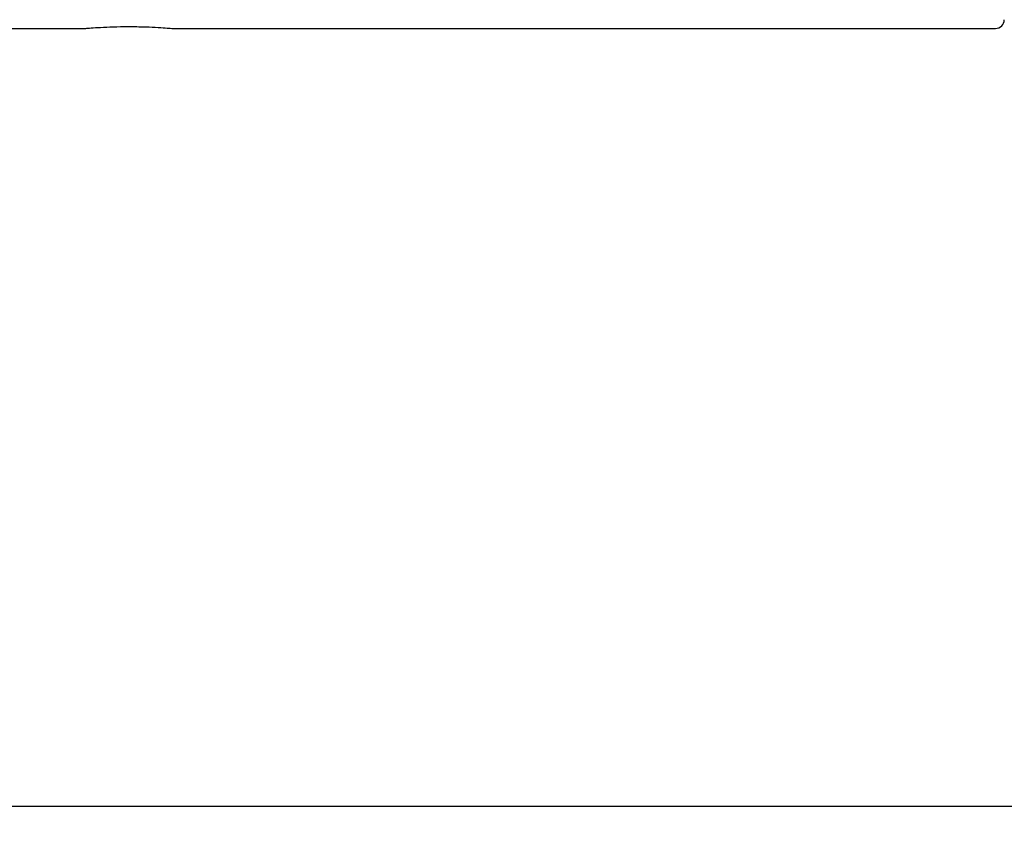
# Model space of a CAD drawing. Header units: inches. Extents: x 18 to 1412, y -76 to 627.
# Tile 19 of 41: x 140 to 174, y 77 to 105. Entities that reach past the tile are written whole.
import ezdxf

# ---------------------------------------------------------------- set-up
doc = ezdxf.new("R2010")
doc.units = ezdxf.units.IN
doc.header["$MEASUREMENT"] = 0
doc.layers.add('DIM', color=4, linetype='Continuous')
doc.styles.add('DIM-7', font='SIMPLEX.shx', dxfattribs={"width": 0.7, "bigfont": 'chineset.shx'})
doc.dimstyles.new('CNS', dxfattribs={"dimtxt": 3.5, "dimasz": 2.5, "dimexe": 1, "dimexo": 1.5, "dimgap": 0.09, "dimtad": 0, "dimdsep": 46, "dimtxsty": 'DIM-7', "dimcen": 0.09, "dimclrd": 1, "dimclre": 1, "dimclrt": 4, "dimadec": 0, "dimazin": 0, "dimtfac": 1, "dimtix": 1, "dimtmove": 2, "dimatfit": 3, "dimfxl": 1, "dimtvp": 0.971429, "dimtolj": 1, "dimarcsym": 0})

# ---------------------------------------------------------------- blocks, each defined once
blk = doc.blocks.new('*D6')
at = {"layer": 'DEFPOINTS', "color": 0, "transparency": 16777216}
for p in [(238.988, 105.154), (118.988, 94.404), (238.988, 78.238)]:
    blk.add_point(p, dxfattribs=at)
at = {"layer": 'DIM', "color": 7, "lineweight": -2, "transparency": 16777216}
for p, q in [((238.988, 103.654), (238.988, 77.238)), ((118.988, 92.904), (118.988, 77.238)), ((121.488, 78.238), (236.488, 78.238))]:
    blk.add_line(p, q, dxfattribs=at)
at = {"layer": 'DIM', "color": 7, "transparency": 16777216}
for points in [[(121.488, 78.655), (121.488, 77.821), (118.988, 78.238)], [(236.488, 78.655), (236.488, 77.821), (238.988, 78.238)]]:
    blk.add_solid(points, dxfattribs=at)
at = {"layer": 'DIM', "color": 7, "transparency": 16777216, "insert": (178.988, 81.638), "char_height": 3.5, "attachment_point": 5, "style": 'DIM-7'}
blk.add_mtext('\\A1;120', dxfattribs=at)

msp = doc.modelspace()

# ---------------------------------------------------------------- linework, layer by layer
at = {"layer": 'DIM', "color": 7}
for p, q in [((129.288, 104.904), (142.507, 104.904)), ((145.487, 104.904), (173.688, 104.904))]:
    msp.add_line(p, q, dxfattribs=at)
msp.add_arc((173.688, 105.204), 0.3, 270, 0, dxfattribs=at)
msp.add_open_spline([(142.49, 104.904), (142.484, 104.904), (142.495, 104.905), (142.5, 104.905), (142.517, 104.907), (142.565, 104.911), (142.638, 104.916), (142.711, 104.922), (142.811, 104.929), (142.929, 104.936), (143.048, 104.943), (143.189, 104.95), (143.341, 104.955), (143.492, 104.961), (143.658, 104.965), (143.825, 104.966), (143.992, 104.968), (144.164, 104.967), (144.327, 104.964), (144.49, 104.961), (144.649, 104.955), (144.79, 104.949), (144.932, 104.943), (145.06, 104.935), (145.164, 104.928), (145.268, 104.921), (145.351, 104.915), (145.406, 104.911), (145.46, 104.907), (145.486, 104.904), (145.49, 104.904)], degree=3, knots=[0, 0, 0, 0, 0.036519, 0.036519, 0.036519, 0.143525, 0.143525, 0.143525, 0.250664, 0.250664, 0.250664, 0.358137, 0.358137, 0.358137, 0.465627, 0.465627, 0.465627, 0.572787, 0.572787, 0.572787, 0.679786, 0.679786, 0.679786, 0.787043, 0.787043, 0.787043, 0.894575, 0.894575, 0.894575, 1, 1, 1, 1], dxfattribs=at)

# ---------------------------------------------------------------- dimensions: what is measured, and where the dimension line sits
dim = msp.add_linear_dim(base=(238.988, 78.238), p1=(118.988, 94.404), p2=(238.988, 105.154), dimstyle='CNS', override={"dimclrd": 7, "dimclre": 7, "dimclrt": 7}, dxfattribs=at)
dim.commit()
dim.dimension.update_dxf_attribs({"geometry": '*D6', "text_midpoint": (178.988, 81.638)})

doc.saveas('drawing.dxf')
